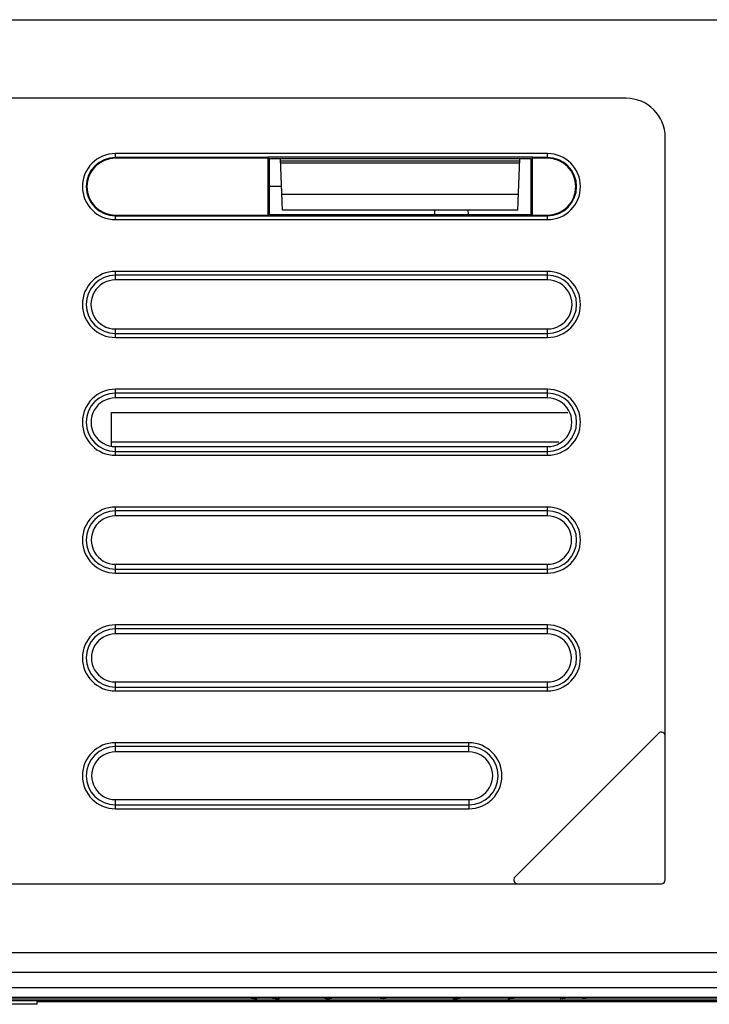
# Model space of a CAD drawing. Header units: millimetres. Extents: x 0 to 1400, y 0 to 1000.
# Tile 28 of 38: x 590 to 625, y 746 to 796. Entities that reach past the tile are written whole.
import ezdxf

# ---------------------------------------------------------------- set-up
doc = ezdxf.new("R2010")
doc.units = ezdxf.units.MM
doc.header["$LTSCALE"] = 77
doc.layers.add('00_COMPONENTS', color=7, linetype='CONTINUOUS')

msp = doc.modelspace()

# ---------------------------------------------------------------- linework, layer by layer
at = {"layer": '00_COMPONENTS', "color": 7, "linetype": 'CONTINUOUS'}
for p, q in [((466.711, 795.844), (646.711, 795.844)), ((621.211, 791.844), (560.211, 791.844)), ((623.211, 752.044), (623.211, 789.844)), ((602.982, 788.792), (595.211, 788.792)), ((616.457, 788.84), (602.966, 788.84)), ((602.966, 788.84), (602.968, 788.838)), ((602.968, 788.828), (602.982, 788.792)), ((602.982, 785.897), (602.982, 788.792)), ((616.382, 788.765), (603.041, 788.765)), ((603.041, 788.765), (603.043, 785.925)), ((603.711, 786.144), (603.62, 788.765)), ((615.711, 786.144), (615.803, 788.765)), ((616.38, 785.925), (616.382, 788.765)), ((617.211, 788.792), (616.44, 788.792)), ((616.44, 788.792), (616.44, 785.897)), ((616.457, 788.84), (616.455, 788.838)), ((615.798, 788.638), (603.624, 788.638)), ((603.627, 788.551), (615.795, 788.551)), ((603.669, 787.344), (603.042, 787.344)), ((615.739, 786.944), (603.683, 786.944)), ((595.211, 785.897), (602.982, 785.897)), ((602.966, 785.849), (602.968, 785.851)), ((602.966, 785.849), (616.457, 785.849)), ((602.982, 785.865), (603.043, 785.925)), ((603.043, 785.925), (616.38, 785.925)), ((615.711, 786.144), (603.711, 786.144)), ((611.46, 786.144), (611.452, 785.925)), ((613.163, 786.144), (613.17, 785.925)), ((616.44, 785.865), (616.38, 785.925)), ((616.44, 785.897), (617.211, 785.897)), ((616.455, 785.86), (616.44, 785.897)), ((616.457, 785.849), (616.455, 785.851)), ((617.211, 782.596), (595.211, 782.596)), ((595.211, 780.096), (617.211, 780.096)), ((617.211, 776.587), (595.211, 776.587)), ((595.005, 775.844), (618.246, 775.844)), ((595.005, 774.105), (595.005, 775.844)), ((595.005, 774.344), (617.79, 774.344)), ((595.211, 774.105), (617.211, 774.105)), ((617.211, 770.578), (595.211, 770.578)), ((595.211, 768.114), (617.211, 768.114)), ((617.211, 764.569), (595.211, 764.569)), ((595.211, 762.123), (617.211, 762.123)), ((622.87, 759.503), (615.553, 752.186)), ((613.211, 758.56), (595.211, 758.56)), ((595.211, 756.132), (613.211, 756.132)), ((492.211, 751.844), (623.011, 751.844)), ((467.711, 747.344), (645.711, 747.344)), ((591.206, 745.705), (583.206, 745.705)), ((602.139, 746.02), (583.711, 746.02)), ((633.026, 745.92), (583.711, 745.92)), ((633.966, 746.044), (587.457, 746.044)), ((589.711, 745.905), (591.149, 745.905)), ((590.961, 745.909), (590.586, 745.909)), ((590.586, 745.909), (590.649, 745.908)), ((590.649, 745.908), (590.836, 745.908)), ((590.836, 745.912), (590.774, 745.912)), ((590.774, 745.912), (590.774, 745.911)), ((590.774, 745.911), (590.836, 745.911)), ((591.586, 745.913), (590.836, 745.912)), ((590.836, 745.911), (591.149, 745.91)), ((590.836, 745.908), (591.149, 745.907)), ((591.149, 745.912), (591.211, 745.912)), ((591.209, 745.905), (591.206, 745.705)), ((591.208, 745.847), (629.714, 745.847)), ((591.209, 745.88), (592.717, 745.886)), ((591.676, 745.886), (591.209, 745.884)), ((591.209, 745.871), (591.24, 745.871)), ((591.211, 745.912), (591.586, 745.912)), ((592.211, 745.876), (591.24, 745.875)), ((591.24, 745.873), (591.345, 745.874)), ((591.345, 745.874), (591.657, 745.874)), ((592.211, 745.913), (591.586, 745.913)), ((591.586, 745.912), (592.149, 745.912)), ((591.657, 745.874), (591.97, 745.875)), ((592.717, 745.886), (591.676, 745.886)), ((591.97, 745.875), (592.774, 745.874)), ((592.149, 745.912), (592.336, 745.912)), ((592.461, 745.913), (592.211, 745.913)), ((593.011, 745.876), (592.211, 745.876)), ((592.336, 745.912), (592.711, 745.912)), ((592.649, 745.912), (592.461, 745.913)), ((592.774, 745.91), (592.524, 745.91)), ((592.524, 745.905), (593.774, 745.905)), ((592.711, 745.912), (592.649, 745.912)), ((592.899, 745.909), (592.774, 745.91)), ((592.774, 745.908), (592.899, 745.908)), ((592.774, 745.874), (592.907, 745.874)), ((592.899, 745.908), (592.899, 745.909)), ((593.399, 745.904), (592.899, 745.904)), ((592.907, 745.874), (593.115, 745.874)), ((593.428, 745.875), (593.011, 745.876)), ((593.115, 745.874), (593.22, 745.874)), ((593.22, 745.874), (593.845, 745.874)), ((593.774, 745.913), (593.399, 745.913)), ((593.399, 745.913), (593.399, 745.907)), ((593.399, 745.907), (593.774, 745.907)), ((593.774, 745.874), (593.428, 745.875)), ((593.949, 745.87), (593.532, 745.871)), ((593.532, 745.866), (593.949, 745.867)), ((593.774, 745.911), (593.774, 745.913)), ((595.524, 745.911), (593.774, 745.911)), ((593.774, 745.91), (595.524, 745.91)), ((595.524, 745.904), (593.774, 745.904)), ((593.845, 745.874), (593.774, 745.874)), ((594.157, 745.869), (593.949, 745.87)), ((593.949, 745.867), (594.157, 745.868)), ((594.157, 745.868), (594.157, 745.869)), ((594.198, 745.881), (594.17, 745.881)), ((594.17, 745.881), (594.341, 745.88)), ((594.328, 745.884), (594.31, 745.884)), ((594.31, 745.884), (595.351, 745.884)), ((594.555, 745.885), (594.328, 745.884)), ((594.99, 745.885), (594.555, 745.885)), ((597.274, 745.886), (594.99, 745.885)), ((594.99, 745.876), (594.99, 745.866)), ((594.99, 745.866), (595.615, 745.866)), ((595.351, 745.884), (595.578, 745.884)), ((595.899, 745.913), (595.524, 745.913)), ((595.524, 745.913), (595.524, 745.911)), ((595.524, 745.907), (595.899, 745.907)), ((595.524, 745.905), (597.649, 745.905)), ((595.578, 745.884), (596.847, 745.885)), ((595.899, 745.907), (595.899, 745.913)), ((596.399, 745.904), (595.899, 745.904)), ((596.774, 745.913), (596.399, 745.913)), ((596.399, 745.913), (596.399, 745.907)), ((596.399, 745.907), (596.774, 745.907)), ((596.774, 745.907), (596.774, 745.913)), ((597.274, 745.904), (596.774, 745.904)), ((596.847, 745.885), (598.097, 745.885)), ((599.086, 745.913), (597.274, 745.913)), ((597.274, 745.913), (597.274, 745.907)), ((597.274, 745.907), (597.649, 745.907)), ((599.518, 745.885), (597.274, 745.886)), ((597.649, 745.912), (599.024, 745.912)), ((598.097, 745.885), (599.336, 745.884)), ((598.22, 745.871), (598.428, 745.871)), ((598.428, 745.871), (598.74, 745.872)), ((598.74, 745.872), (598.845, 745.873)), ((598.845, 745.873), (598.845, 745.874)), ((599.024, 745.912), (599.149, 745.912)), ((599.336, 745.913), (599.086, 745.913)), ((599.149, 745.912), (599.211, 745.912)), ((599.211, 745.91), (599.336, 745.91)), ((599.211, 745.905), (600.774, 745.905)), ((599.524, 745.912), (599.336, 745.913)), ((599.336, 745.91), (599.524, 745.911)), ((599.336, 745.884), (599.518, 745.884)), ((600.379, 745.885), (599.518, 745.885)), ((599.522, 745.879), (599.711, 745.879)), ((599.586, 745.912), (599.524, 745.912)), ((599.524, 745.911), (599.586, 745.911)), ((599.586, 745.911), (599.586, 745.912)), ((600.086, 745.904), (599.586, 745.904)), ((599.711, 745.879), (600.753, 745.879)), ((601.086, 745.913), (600.086, 745.907)), ((600.086, 745.907), (600.461, 745.907)), ((600.56, 745.884), (600.379, 745.885)), ((600.411, 745.881), (600.56, 745.884)), ((600.572, 745.88), (600.411, 745.881)), ((600.461, 745.907), (600.711, 745.909)), ((600.753, 745.879), (600.572, 745.88)), ((600.711, 745.909), (600.774, 745.909)), ((600.774, 745.909), (601.336, 745.913)), ((601.586, 745.913), (601.086, 745.913)), ((601.336, 745.913), (601.899, 745.909)), ((602.586, 745.907), (601.586, 745.913)), ((601.899, 745.909), (601.961, 745.909)), ((601.899, 745.905), (626.565, 745.905)), ((601.961, 745.909), (602.211, 745.907)), ((602.211, 745.907), (602.586, 745.907)), ((602.304, 746.008), (602.301, 746.008)), ((602.383, 745.996), (602.396, 745.995)), ((602.4, 745.996), (602.396, 745.995)), ((602.4, 745.996), (602.455, 746.044)), ((602.717, 745.886), (602.42, 745.879)), ((602.42, 745.879), (603.461, 745.879)), ((603.244, 746.02), (602.428, 746.02)), ((629.713, 745.904), (602.586, 745.904)), ((603.759, 745.886), (602.717, 745.886)), ((603.179, 746.044), (603.191, 746.032)), ((603.461, 745.879), (603.647, 745.883)), ((603.555, 745.998), (603.607, 746.044)), ((605.865, 746.02), (603.58, 746.02)), ((603.647, 745.883), (604.31, 745.884)), ((603.703, 745.884), (603.759, 745.886)), ((604.782, 745.885), (603.703, 745.884)), ((604.31, 745.884), (605.162, 745.884)), ((606.467, 745.886), (604.782, 745.885)), ((605.162, 745.884), (606.421, 745.885)), ((605.837, 746.044), (605.856, 746.025)), ((606.083, 746.008), (606.082, 746.008)), ((606.217, 746.003), (606.261, 746.044)), ((608.728, 746.02), (606.235, 746.02)), ((606.421, 745.885), (606.467, 745.886)), ((608.134, 745.886), (607.836, 745.879)), ((607.836, 745.879), (608.878, 745.879)), ((609.176, 745.886), (608.134, 745.886)), ((608.658, 746.044), (608.695, 746.026)), ((608.695, 746.026), (608.776, 746.011)), ((608.776, 746.011), (608.847, 746.008)), ((608.846, 746.008), (608.895, 746.01)), ((608.878, 745.879), (609.092, 745.884)), ((612.404, 746.02), (608.949, 746.02)), ((609.092, 745.884), (610.171, 745.885)), ((609.129, 745.885), (609.176, 745.886)), ((610.208, 745.886), (609.129, 745.885)), ((610.171, 745.885), (611.014, 745.885)), ((611.051, 745.886), (610.208, 745.886)), ((611.014, 745.885), (612.245, 745.884)), ((611.884, 745.886), (611.051, 745.886)), ((613.106, 745.885), (611.884, 745.886)), ((612.245, 745.884), (612.643, 745.884)), ((612.379, 746.044), (612.415, 746.009)), ((612.628, 745.879), (613.67, 745.879)), ((612.643, 745.884), (612.805, 745.883)), ((612.775, 746.018), (612.8, 746.044)), ((615.187, 746.02), (612.775, 746.02)), ((613.504, 745.885), (613.106, 745.885)), ((613.685, 745.884), (613.504, 745.885)), ((613.67, 745.879), (613.846, 745.883)), ((613.846, 745.883), (613.685, 745.884)), ((614.899, 745.918), (614.399, 745.918)), ((614.399, 745.918), (615.732, 745.91)), ((616.065, 745.911), (614.899, 745.918)), ((615.161, 746.044), (615.205, 746.003)), ((615.634, 745.886), (615.336, 745.879)), ((615.336, 745.879), (616.378, 745.879)), ((617.843, 746.02), (615.557, 746.02)), ((615.567, 746.025), (615.585, 746.044)), ((615.774, 745.889), (615.727, 745.888)), ((615.727, 745.888), (616.769, 745.888)), ((615.732, 745.91), (616.399, 745.91)), ((616.815, 745.889), (615.774, 745.889)), ((617.232, 745.918), (616.065, 745.911)), ((616.378, 745.879), (616.676, 745.886)), ((616.399, 745.91), (617.732, 745.918)), ((616.769, 745.888), (616.815, 745.889)), ((617.816, 746.044), (617.867, 745.998)), ((617.916, 745.996), (617.895, 745.995)), ((617.944, 745.997), (617.916, 745.996)), ((617.978, 746.008), (617.979, 746.008)), ((618.342, 745.886), (618.045, 745.879)), ((618.045, 745.879), (619.086, 745.879)), ((618.995, 746.02), (618.178, 746.02)), ((618.232, 746.032), (618.243, 746.044)), ((619.384, 745.886), (618.342, 745.886)), ((618.399, 745.918), (618.399, 745.91)), ((618.399, 745.91), (618.899, 745.91)), ((618.968, 746.044), (619.023, 745.996)), ((619.023, 745.996), (619.026, 745.995)), ((619.086, 745.879), (619.3, 745.884)), ((632.692, 746.02), (619.284, 746.02)), ((619.3, 745.884), (620.379, 745.885)), ((619.338, 745.885), (619.384, 745.886)), ((620.416, 745.886), (619.338, 745.885)), ((620.379, 745.885), (621.399, 745.885)), ((621.399, 745.886), (620.416, 745.886)), ((622.092, 745.886), (621.399, 745.886)), ((621.399, 745.885), (622.453, 745.884)), ((622.065, 745.918), (622.065, 745.91)), ((622.065, 745.91), (622.565, 745.91)), ((622.815, 745.885), (622.092, 745.886)), ((622.453, 745.884), (622.851, 745.884)), ((622.815, 745.918), (622.565, 745.918)), ((622.565, 745.917), (624.649, 745.91)), ((624.899, 745.911), (622.815, 745.918)), ((623.314, 745.885), (622.815, 745.885)), ((622.836, 745.879), (623.878, 745.879)), ((622.851, 745.884), (623.013, 745.883)), ((623.713, 745.885), (623.314, 745.885)), ((623.893, 745.884), (623.713, 745.885)), ((623.878, 745.879), (624.055, 745.883)), ((624.055, 745.883), (623.893, 745.884)), ((624.649, 745.91), (625.399, 745.91)), ((624.899, 745.918), (624.899, 745.911)), ((625.399, 745.91), (625.399, 745.918))]:
    msp.add_line(p, q, dxfattribs=at)
at = {"layer": '00_COMPONENTS', "color": 9, "linetype": 'CONTINUOUS'}
for p, q in [((617.211, 789.027), (595.211, 789.027)), ((595.211, 788.792), (595.211, 789.027)), ((602.968, 788.828), (595.211, 788.828)), ((617.211, 788.828), (616.455, 788.828)), ((617.211, 788.792), (617.211, 789.027)), ((595.211, 785.661), (595.211, 785.897)), ((595.211, 785.86), (602.968, 785.86)), ((616.455, 785.86), (617.211, 785.86)), ((617.211, 785.661), (617.211, 785.897)), ((595.211, 785.661), (617.211, 785.661)), ((617.211, 783.027), (595.211, 783.027)), ((595.211, 782.596), (595.211, 783.027)), ((617.211, 782.828), (595.211, 782.828)), ((617.211, 782.596), (617.211, 783.027)), ((595.211, 779.661), (595.211, 780.096)), ((595.211, 779.86), (617.211, 779.86)), ((617.211, 779.661), (617.211, 780.096)), ((595.211, 779.661), (617.211, 779.661)), ((617.211, 777.027), (595.211, 777.027)), ((595.211, 776.587), (595.211, 777.027)), ((617.211, 776.828), (595.211, 776.828)), ((617.211, 776.587), (617.211, 777.027)), ((595.211, 773.661), (595.211, 774.105)), ((595.211, 773.86), (617.211, 773.86)), ((595.211, 773.661), (617.211, 773.661)), ((617.211, 773.661), (617.211, 774.105)), ((617.211, 771.027), (595.211, 771.027)), ((595.211, 770.578), (595.211, 771.027)), ((617.211, 770.828), (595.211, 770.828)), ((617.211, 770.578), (617.211, 771.027)), ((595.211, 767.661), (595.211, 768.114)), ((595.211, 767.86), (617.211, 767.86)), ((595.211, 767.661), (617.211, 767.661)), ((617.211, 767.661), (617.211, 768.114)), ((617.211, 765.027), (595.211, 765.027)), ((595.211, 764.569), (595.211, 765.027)), ((617.211, 764.828), (595.211, 764.828)), ((617.211, 764.569), (617.211, 765.027)), ((595.211, 761.661), (595.211, 762.123)), ((617.211, 761.661), (617.211, 762.123)), ((595.211, 761.86), (617.211, 761.86)), ((595.211, 761.661), (617.211, 761.661)), ((613.211, 759.027), (595.211, 759.027)), ((595.211, 758.56), (595.211, 759.027)), ((613.211, 758.828), (595.211, 758.828)), ((613.211, 758.56), (613.211, 759.027)), ((595.211, 755.661), (595.211, 756.132)), ((613.211, 756.132), (613.211, 755.661)), ((595.211, 755.86), (613.211, 755.86)), ((595.211, 755.661), (613.211, 755.661)), ((466.711, 748.344), (646.711, 748.344)), ((633.976, 746.544), (587.446, 746.544)), ((602.114, 746.023), (583.043, 746.023)), ((602.267, 746.01), (602.261, 746.01)), ((602.268, 746.01), (602.267, 746.01)), ((602.301, 746.008), (602.268, 746.01)), ((602.396, 745.995), (602.45, 746.044)), ((603.226, 746.023), (602.431, 746.023)), ((605.856, 746.023), (603.583, 746.023)), ((605.998, 746.023), (606.011, 746.023)), ((606.073, 746.01), (606.064, 746.01)), ((606.082, 746.008), (606.065, 746.01)), ((606.135, 745.995), (606.146, 746.014)), ((608.712, 746.023), (606.239, 746.023)), ((608.845, 746.01), (608.839, 746.01)), ((608.847, 746.008), (608.84, 746.01)), ((612.415, 746.023), (608.965, 746.023)), ((612.555, 745.995), (612.551, 746.009)), ((612.577, 746.008), (612.584, 746.01)), ((615.184, 746.023), (612.775, 746.023)), ((617.839, 746.023), (615.567, 746.023)), ((617.895, 745.995), (617.86, 746.031)), ((617.979, 746.008), (618.006, 746.01)), ((618.991, 746.023), (618.197, 746.023)), ((632.682, 746.023), (619.308, 746.023))]:
    msp.add_line(p, q, dxfattribs=at)
at = {"layer": '00_COMPONENTS', "color": 7, "linetype": 'CONTINUOUS'}
for points in [[(602.066, 746.044), (602.108, 746.03), (602.132, 746.025), (602.183, 746.018), (602.238, 746.012), (602.282, 746.009), (602.301, 746.008)], [(602.304, 746.008), (602.334, 746.01), (602.388, 746.021), (602.415, 746.031), (602.44, 746.044)], [(605.872, 746.044), (605.881, 746.039), (605.924, 746.025), (606.012, 746.011), (606.082, 746.008)], [(606.083, 746.008), (606.103, 746.008), (606.165, 746.016), (606.23, 746.037), (606.242, 746.044)], [(608.659, 746.044), (608.696, 746.026), (608.779, 746.011)], [(608.894, 746.01), (608.978, 746.026), (609.015, 746.044)], [(608.895, 746.01), (608.98, 746.026), (609.015, 746.044)], [(612.406, 746.044), (612.439, 746.027), (612.521, 746.01), (612.577, 746.008)], [(612.577, 746.008), (612.646, 746.011), (612.728, 746.026), (612.764, 746.044)], [(617.832, 746.044), (617.843, 746.037), (617.904, 746.016), (617.962, 746.008), (617.978, 746.008)], [(617.979, 746.008), (618.019, 746.01), (618.107, 746.018), (618.173, 746.032), (618.201, 746.044)]]:
    msp.add_lwpolyline(points, dxfattribs=at)
for centre, radius, start, end in [((621.211, 789.844), 2, 0, 90), ((595.211, 787.344), 1.448, 90, 270), ((617.211, 787.344), 1.448, 270, 90), ((623.011, 759.361), 0.2, 0, 135), ((615.694, 752.044), 0.2, 135, 270), ((623.011, 752.044), 0.2, 270, 360), ((606.153, 747.949), 1.954, 266.064, 268.4514), ((606.137, 747.386), 1.391, 268.4843, 269.9092), ((612.555, 747.353), 1.358, 268.4688, 270.0028), ((612.554, 747.557), 1.562, 270.0283, 270.8424), ((612.552, 747.658), 1.663, 270.8588, 272.5499)]:
    msp.add_arc(centre, radius, start, end, dxfattribs=at)
at = {"layer": '00_COMPONENTS', "color": 9, "linetype": 'CONTINUOUS'}
for centre, radius, start, end in [((595.211, 787.344), 1.683, 90, 270), ((595.211, 787.344), 1.484, 90, 270), ((617.211, 787.344), 1.683, 270, 90), ((617.211, 787.344), 1.484, 270, 90), ((595.211, 781.344), 1.683, 90, 270), ((595.211, 781.344), 1.484, 90, 270), ((617.211, 781.344), 1.683, 270, 90), ((617.211, 781.344), 1.484, 270, 90), ((595.211, 775.344), 1.683, 90, 270), ((595.211, 775.344), 1.484, 90, 270), ((617.211, 775.344), 1.683, 270, 90), ((617.211, 775.344), 1.484, 270, 90), ((595.211, 769.344), 1.683, 90, 270), ((595.211, 769.344), 1.484, 90, 270), ((617.211, 769.344), 1.683, 270, 90), ((617.211, 769.344), 1.484, 270, 90), ((595.211, 763.344), 1.683, 90, 270), ((595.211, 763.344), 1.484, 90, 270), ((617.211, 763.344), 1.683, 270, 90), ((617.211, 763.344), 1.484, 270, 90), ((595.211, 757.344), 1.683, 90, 270), ((595.211, 757.344), 1.484, 90, 270), ((613.211, 757.344), 1.683, 270, 90), ((613.211, 757.344), 1.484, 270, 90), ((602.409, 747.914), 1.909, 262.9399, 263.5825), ((602.516, 748.878), 2.879, 263.6011, 264.1487), ((602.515, 748.852), 2.853, 264.1269, 264.3538), ((602.363, 747.304), 1.298, 264.3171, 264.8429), ((602.318, 746.803), 0.795, 264.8395, 265.9118), ((606.067, 746.545), 0.535, 263.5031, 269.1794), ((606.064, 746.342), 0.332, 269.1366, 269.9796), ((608.839, 746.429), 0.419, 268.3988, 269.9727), ((612.611, 745.552), 0.472, 90.1134, 91.7855), ((617.963, 746.962), 0.953, 274.564, 275.7084), ((617.947, 747.143), 1.135, 275.6062, 276.8355)]:
    msp.add_arc(centre, radius, start, end, dxfattribs=at)
at = {"layer": '00_COMPONENTS', "color": 7, "linetype": 'CONTINUOUS'}
for centre, major_axis, start_param, end_param in [((595.211, 781.346), (0, 1.25), 0, 3.141593), ((617.211, 781.346), (0, 1.25), -3.141593, 0), ((595.211, 775.346), (0, 1.241), 0, 3.141593), ((617.211, 775.346), (0, 1.241), -3.141593, 0), ((595.211, 769.346), (0, 1.232), 0, 3.141593), ((617.211, 769.346), (0, 1.232), -3.141593, 0), ((595.211, 763.346), (0, 1.223), 0, 3.141593), ((617.211, 763.346), (0, 1.223), -3.141593, 0), ((595.211, 757.346), (0, 1.214), 0, 3.141593), ((613.211, 757.346), (0, 1.214), -3.141593, 0)]:
    msp.add_ellipse(centre, major_axis=major_axis, ratio=0.999999, start_param=start_param, end_param=end_param, dxfattribs=at)
for points, knots in [([(602.034, 746.035), (602.052, 746.03), (602.09, 746.027), (602.166, 746.016), (602.222, 746.011), (602.26, 746.007)], [0, 0, 0, 0, 0.249891, 0.499906, 1, 1, 1, 1]), ([(602.26, 746.007), (602.267, 746.006), (602.291, 746.004), (602.315, 746.001), (602.333, 746)], [0, 0, 0, 0, 0.276681, 1, 1, 1, 1]), ([(602.333, 746), (602.338, 745.999), (602.355, 745.998), (602.372, 745.996), (602.383, 745.996)], [0, 0, 0, 0, 0.301855, 1, 1, 1, 1]), ([(603.219, 746.036), (603.211, 746.036), (603.207, 746.037), (603.189, 746.033), (603.191, 746.032)], [0, 0, 0, 0, 0.767387, 1, 1, 1, 1]), ([(603.191, 746.032), (603.194, 746.029), (603.208, 746.027), (603.234, 746.021), (603.275, 746.016), (603.326, 746.009), (603.382, 746.004), (603.45, 745.998), (603.499, 745.995), (603.528, 745.995)], [0, 0, 0, 0, 0.036675, 0.11882, 0.238826, 0.39877, 0.574383, 0.740136, 1, 1, 1, 1]), ([(603.219, 746.036), (603.244, 746.036), (603.288, 746.033), (603.352, 746.029), (603.41, 746.023), (603.464, 746.017), (603.515, 746.009), (603.533, 746.006), (603.557, 746), (603.555, 745.998)], [0, 0, 0, 0, 0.226756, 0.385431, 0.566576, 0.735633, 0.880925, 0.973738, 1, 1, 1, 1]), ([(603.555, 745.998), (603.553, 745.996), (603.543, 745.996), (603.534, 745.995), (603.528, 745.995)], [0, 0, 0, 0, 0.319789, 1, 1, 1, 1]), ([(605.856, 746.025), (605.86, 746.021), (605.878, 746.017), (605.912, 746.01), (605.962, 746.004), (605.999, 746.001), (606.019, 746)], [0, 0, 0, 0, 0.099121, 0.320379, 0.640507, 1, 1, 1, 1]), ([(606.217, 746.003), (606.215, 746.001), (606.205, 745.999), (606.188, 745.997), (606.163, 745.996), (606.145, 745.995), (606.135, 745.995)], [0, 0, 0, 0, 0.11121, 0.332585, 0.63863, 1, 1, 1, 1]), ([(612.415, 746.009), (612.418, 746.006), (612.429, 746.003), (612.45, 746), (612.482, 745.997), (612.505, 745.996), (612.518, 745.996)], [0, 0, 0, 0, 0.112716, 0.318598, 0.627656, 1, 1, 1, 1]), ([(612.775, 746.018), (612.771, 746.014), (612.753, 746.01), (612.723, 746.004), (612.678, 746), (612.644, 745.998), (612.626, 745.997)], [0, 0, 0, 0, 0.112882, 0.334289, 0.633134, 1, 1, 1, 1]), ([(615.485, 746.036), (615.457, 746.036), (615.413, 746.034), (615.353, 746.031), (615.307, 746.026), (615.265, 746.021), (615.236, 746.016), (615.218, 746.012), (615.21, 746.009), (615.204, 746.007), (615.205, 746.004), (615.205, 746.003)], [0, 0, 0, 0, 0.293592, 0.457576, 0.628542, 0.782906, 0.900305, 0.943282, 0.973792, 0.990791, 1, 1, 1, 1]), ([(615.205, 746.003), (615.208, 746.001), (615.217, 745.999), (615.234, 745.997), (615.259, 745.996), (615.277, 745.995), (615.287, 745.995)], [0, 0, 0, 0, 0.11121, 0.332585, 0.63863, 1, 1, 1, 1]), ([(615.567, 746.025), (615.564, 746.022), (615.554, 746.019), (615.533, 746.014), (615.502, 746.009), (615.448, 746.003), (615.375, 745.997), (615.316, 745.995), (615.287, 745.995)], [0, 0, 0, 0, 0.037194, 0.11281, 0.228188, 0.371616, 0.693479, 1, 1, 1, 1]), ([(615.485, 746.036), (615.496, 746.036), (615.52, 746.035), (615.539, 746.035), (615.572, 746.029), (615.567, 746.025)], [0, 0, 0, 0, 0.411736, 0.754707, 1, 1, 1, 1]), ([(617.867, 745.998), (617.869, 745.996), (617.88, 745.996), (617.888, 745.995), (617.895, 745.995)], [0, 0, 0, 0, 0.319051, 1, 1, 1, 1]), ([(618.049, 746.005), (618.04, 746.004), (618.005, 746.001), (617.97, 745.998), (617.944, 745.997)], [0, 0, 0, 0, 0.263579, 1, 1, 1, 1]), ([(618.232, 746.032), (618.231, 746.031), (618.225, 746.029), (618.214, 746.026), (618.197, 746.023), (618.166, 746.018), (618.116, 746.012), (618.073, 746.007), (618.049, 746.005)], [0, 0, 0, 0, 0.029777, 0.092286, 0.184844, 0.302391, 0.613836, 1, 1, 1, 1]), ([(619.363, 746.035), (619.337, 746.033), (619.292, 746.029), (619.227, 746.022), (619.168, 746.016), (619.113, 746.009), (619.071, 746.004), (619.046, 746.001), (619.032, 745.998), (619.028, 745.997), (619.022, 745.996), (619.023, 745.996)], [0, 0, 0, 0, 0.228468, 0.39701, 0.571699, 0.745991, 0.886003, 0.935967, 0.972043, 0.993717, 1, 1, 1, 1]), ([(619.389, 746.035), (619.374, 746.031), (619.344, 746.028), (619.283, 746.02), (619.208, 746.012), (619.132, 746.003), (619.072, 745.998), (619.042, 745.996), (619.026, 745.995)], [0, 0, 0, 0, 0.124935, 0.249924, 0.49996, 0.749989, 0.875, 1, 1, 1, 1]), ([(619.385, 746.036), (619.383, 746.036), (619.376, 746.036), (619.369, 746.035), (619.363, 746.035)], [0, 0, 0, 0, 0.162259, 1, 1, 1, 1]), ([(619.385, 746.036), (619.386, 746.036), (619.386, 746.036), (619.389, 746.035), (619.389, 746.035)], [0, 0, 0, 0, 0.805242, 1, 1, 1, 1])]:
    msp.add_open_spline(points, degree=3, knots=knots, dxfattribs=at)
at = {"layer": '00_COMPONENTS', "color": 9, "linetype": 'CONTINUOUS'}
for points, knots in [([(602.15, 746.022), (602.151, 746.023), (602.149, 746.024), (602.149, 746.023), (602.146, 746.023), (602.148, 746.024), (602.148, 746.023)], [0, 0, 0, 0, 0.175748, 0.546674, 0.803276, 1, 1, 1, 1]), ([(602.148, 746.023), (602.157, 746.023), (602.182, 746.02), (602.206, 746.018), (602.222, 746.016)], [0, 0, 0, 0, 0.378887, 1, 1, 1, 1]), ([(602.174, 746.019), (602.172, 746.019), (602.164, 746.02), (602.156, 746.021), (602.15, 746.022)], [0, 0, 0, 0, 0.314285, 1, 1, 1, 1]), ([(602.222, 746.016), (602.233, 746.015), (602.237, 746.014), (602.272, 746.01), (602.268, 746.01)], [0, 0, 0, 0, 0.748677, 1, 1, 1, 1]), ([(606.006, 746.013), (606.002, 746.014), (605.995, 746.015), (605.985, 746.016), (605.979, 746.018), (605.974, 746.019), (605.974, 746.023), (605.98, 746.022), (605.987, 746.024), (605.995, 746.023), (605.998, 746.023)], [0, 0, 0, 0, 0.210726, 0.385332, 0.50007, 0.560981, 0.585181, 0.664078, 0.806863, 1, 1, 1, 1]), ([(606.011, 746.023), (606.024, 746.023), (606.042, 746.022), (606.066, 746.019), (606.077, 746.018), (606.096, 746.011), (606.079, 746.01), (606.073, 746.01)], [0, 0, 0, 0, 0.409483, 0.587035, 0.725981, 0.833358, 1, 1, 1, 1]), ([(608.828, 746.01), (608.821, 746.01), (608.808, 746.011), (608.791, 746.012), (608.779, 746.014), (608.773, 746.016), (608.77, 746.017), (608.769, 746.019), (608.771, 746.02), (608.774, 746.021), (608.782, 746.022), (608.795, 746.023), (608.806, 746.023), (608.813, 746.023)], [0, 0, 0, 0, 0.20296, 0.374145, 0.497032, 0.539317, 0.565256, 0.576619, 0.594605, 0.624088, 0.668616, 0.813053, 1, 1, 1, 1]), ([(608.813, 746.023), (608.82, 746.023), (608.835, 746.023), (608.854, 746.022), (608.868, 746.02), (608.876, 746.018), (608.88, 746.017), (608.883, 746.016), (608.882, 746.013), (608.874, 746.012), (608.862, 746.01), (608.851, 746.01), (608.845, 746.01)], [0, 0, 0, 0, 0.202746, 0.390654, 0.531972, 0.584738, 0.622856, 0.642085, 0.653214, 0.705806, 0.827047, 1, 1, 1, 1]), ([(612.583, 746.01), (612.577, 746.01), (612.565, 746.01), (612.552, 746.011), (612.545, 746.012), (612.542, 746.013), (612.54, 746.014), (612.54, 746.016), (612.543, 746.017), (612.548, 746.019), (612.56, 746.021), (612.576, 746.022), (612.589, 746.023), (612.596, 746.023)], [0, 0, 0, 0, 0.188795, 0.336108, 0.382266, 0.412793, 0.431255, 0.442561, 0.463979, 0.504401, 0.62667, 0.795563, 1, 1, 1, 1]), ([(612.61, 746.023), (612.617, 746.023), (612.629, 746.023), (612.642, 746.022), (612.649, 746.02), (612.652, 746.02), (612.654, 746.018), (612.651, 746.016), (612.648, 746.015), (612.642, 746.014), (612.635, 746.013), (612.623, 746.011), (612.606, 746.01), (612.591, 746.01), (612.583, 746.01)], [0, 0, 0, 0, 0.178427, 0.310808, 0.348546, 0.372718, 0.38569, 0.401926, 0.43622, 0.485324, 0.546658, 0.619452, 0.801773, 1, 1, 1, 1]), ([(618.006, 746.01), (618.003, 746.01), (617.992, 746.01), (618.003, 746.013), (618.006, 746.013)], [0, 0, 0, 0, 0.493125, 1, 1, 1, 1]), ([(618.006, 746.013), (618.009, 746.014), (618.026, 746.017), (618.044, 746.019), (618.059, 746.02)], [0, 0, 0, 0, 0.184565, 1, 1, 1, 1]), ([(618.059, 746.02), (618.064, 746.021), (618.08, 746.022), (618.097, 746.023), (618.109, 746.023)], [0, 0, 0, 0, 0.291257, 1, 1, 1, 1]), ([(618.109, 746.023), (618.111, 746.023), (618.113, 746.023), (618.116, 746.023), (618.117, 746.021), (618.112, 746.021), (618.108, 746.02), (618.097, 746.018), (618.089, 746.017), (618.082, 746.016)], [0, 0, 0, 0, 0.117682, 0.176793, 0.194216, 0.263544, 0.390166, 0.556863, 1, 1, 1, 1])]:
    msp.add_open_spline(points, degree=3, knots=knots, dxfattribs=at)
msp.add_open_spline([(618.039, 746.012), (618.028, 746.011), (618.017, 746.01), (618.006, 746.01)], degree=3, dxfattribs=at)

doc.saveas('drawing.dxf')
